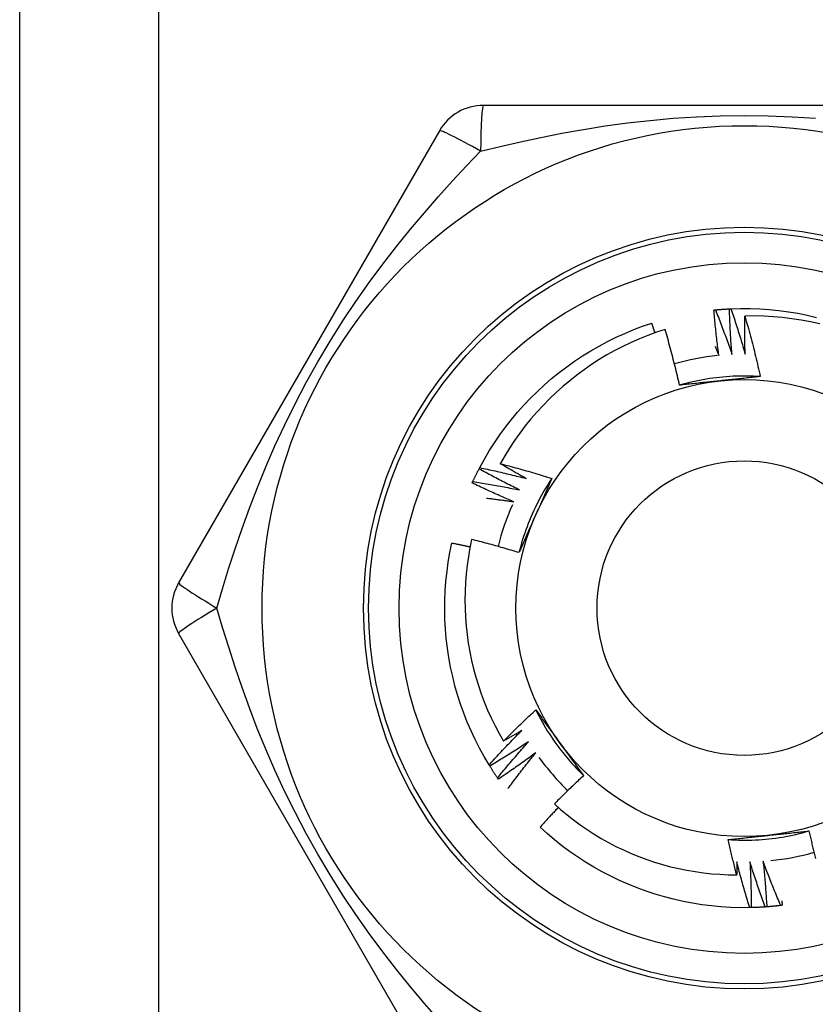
# Model space of a CAD drawing. Header units: inches. Extents: x 3 to 112, y 6 to 61.
# Tile 5 of 67: x 5.468 to 5.777, y 14.829 to 15.211. Entities that reach past the tile are written whole.
import ezdxf

# ---------------------------------------------------------------- set-up
doc = ezdxf.new("R2010")
doc.units = ezdxf.units.IN
doc.header["$MEASUREMENT"] = 0
doc.layers.add('Visible Edges(ANSI)', color=7, linetype='Continuous', lineweight=25)
doc.layers.add('Visible Tangent Edges(ANSI)', color=7, linetype='Continuous', lineweight=25)

msp = doc.modelspace()

# ---------------------------------------------------------------- linework, layer by layer
at = {"layer": 'Visible Edges(ANSI)'}
for p, q in [((5.46808, 14.61575), (5.46808, 41.92456)), ((5.85022, 15.17764), (5.64793, 15.17764)), ((5.63088, 15.16779), (5.52973, 14.9926)), ((5.64621, 15.03667), (5.64649, 15.03721)), ((5.52973, 14.97291), (5.63088, 14.79772)), ((5.65041, 14.92148), (5.65009, 14.92199)), ((5.65373, 14.91644), (5.65338, 14.91694)), ((5.7518, 14.86664), (5.7512, 14.86663))]:
    msp.add_line(p, q, dxfattribs=at)
at = {"layer": 'Visible Edges(ANSI)', "flags": 128}
for points in [[(5.73732, 15.0983), (5.73735, 15.0983), (5.73737, 15.0983), (5.7374, 15.09831), (5.73742, 15.09831), (5.73745, 15.09831), (5.73747, 15.09831), (5.7375, 15.09832), (5.73752, 15.09832), (5.73755, 15.09832), (5.73757, 15.09832), (5.7376, 15.09833), (5.73762, 15.09833), (5.73765, 15.09833), (5.73767, 15.09833), (5.7377, 15.09834), (5.73772, 15.09834), (5.73775, 15.09834), (5.73777, 15.09834), (5.7378, 15.09835), (5.73782, 15.09835), (5.73785, 15.09835), (5.73787, 15.09835), (5.7379, 15.09836), (5.73792, 15.09836)], [(5.73922, 15.08069), (5.73913, 15.08142), (5.73903, 15.08215), (5.73894, 15.08288), (5.73885, 15.08361), (5.73876, 15.08435), (5.73867, 15.08508), (5.73858, 15.08581), (5.7385, 15.08655), (5.73841, 15.08728), (5.73833, 15.08801), (5.73825, 15.08875), (5.73817, 15.08948), (5.73809, 15.09021), (5.73801, 15.09095), (5.73794, 15.09168), (5.73786, 15.09242), (5.73779, 15.09315), (5.73772, 15.09389), (5.73765, 15.09462), (5.73758, 15.09536), (5.73751, 15.09609), (5.73745, 15.09683), (5.73738, 15.09756), (5.73732, 15.0983)], [(5.73792, 15.09836), (5.73815, 15.09838), (5.73837, 15.0984), (5.7386, 15.09842), (5.73882, 15.09844), (5.73905, 15.09846), (5.73927, 15.09848), (5.7395, 15.0985), (5.73972, 15.09852), (5.73995, 15.09854), (5.74017, 15.09855), (5.7404, 15.09857), (5.74062, 15.09859), (5.74085, 15.0986), (5.74108, 15.09862), (5.7413, 15.09864), (5.74153, 15.09865), (5.74175, 15.09867), (5.74198, 15.09868), (5.7422, 15.09869), (5.74243, 15.09871), (5.74266, 15.09872), (5.74288, 15.09873), (5.74311, 15.09874), (5.74333, 15.09875)], [(5.73792, 15.09836), (5.7382, 15.09765), (5.73848, 15.09693), (5.73876, 15.09622), (5.73904, 15.0955), (5.73932, 15.09478), (5.73959, 15.09407), (5.73987, 15.09335), (5.74014, 15.09263), (5.74041, 15.09191), (5.74068, 15.09119), (5.74095, 15.09047), (5.74122, 15.08975), (5.74148, 15.08903), (5.74175, 15.08831), (5.74201, 15.08759), (5.74227, 15.08687), (5.74253, 15.08614), (5.74279, 15.08542), (5.74305, 15.0847), (5.74331, 15.08397), (5.74356, 15.08325), (5.74382, 15.08252), (5.74407, 15.08179), (5.74432, 15.08107)], [(5.74333, 15.09875), (5.74336, 15.09876), (5.74338, 15.09876), (5.74341, 15.09876), (5.74343, 15.09876), (5.74346, 15.09876), (5.74348, 15.09876), (5.74351, 15.09876), (5.74353, 15.09876), (5.74356, 15.09877), (5.74358, 15.09877), (5.74361, 15.09877), (5.74363, 15.09877), (5.74366, 15.09877), (5.74369, 15.09877), (5.74371, 15.09877), (5.74374, 15.09877), (5.74376, 15.09877), (5.74379, 15.09878), (5.74381, 15.09878), (5.74384, 15.09878), (5.74386, 15.09878), (5.74389, 15.09878), (5.74391, 15.09878), (5.74394, 15.09878)], [(5.74432, 15.08107), (5.74426, 15.0818), (5.7442, 15.08254), (5.74415, 15.08327), (5.7441, 15.08401), (5.74404, 15.08475), (5.74399, 15.08548), (5.74394, 15.08622), (5.7439, 15.08695), (5.74385, 15.08769), (5.74381, 15.08843), (5.74376, 15.08916), (5.74372, 15.0899), (5.74368, 15.09064), (5.74364, 15.09138), (5.7436, 15.09211), (5.74357, 15.09285), (5.74353, 15.09359), (5.7435, 15.09433), (5.74347, 15.09506), (5.74344, 15.0958), (5.74341, 15.09654), (5.74338, 15.09728), (5.74336, 15.09802), (5.74333, 15.09875)], [(5.74394, 15.09878), (5.74765, 15.09889), (5.75137, 15.09887), (5.75509, 15.09874), (5.7588, 15.09849), (5.76251, 15.09812), (5.76619, 15.09763), (5.76986, 15.09702), (5.77351, 15.0963), (5.77714, 15.09546)], [(5.74394, 15.09878), (5.74418, 15.09805), (5.74442, 15.09733), (5.74467, 15.0966), (5.74491, 15.09587), (5.74515, 15.09514), (5.74538, 15.09441), (5.74562, 15.09368), (5.74586, 15.09295), (5.74609, 15.09221), (5.74632, 15.09148), (5.74655, 15.09075), (5.74678, 15.09002), (5.74701, 15.08928), (5.74724, 15.08855), (5.74746, 15.08781), (5.74769, 15.08708), (5.74791, 15.08634), (5.74813, 15.08561), (5.74835, 15.08487), (5.74857, 15.08413), (5.74878, 15.0834), (5.749, 15.08266), (5.74921, 15.08192), (5.74943, 15.08118)], [(5.74943, 15.08118), (5.74941, 15.0818), (5.7494, 15.08241), (5.74938, 15.08303), (5.74937, 15.08364), (5.74936, 15.08426), (5.74934, 15.08487), (5.74933, 15.08549), (5.74932, 15.0861), (5.74932, 15.08672), (5.74931, 15.08733), (5.7493, 15.08795), (5.7493, 15.08856), (5.74929, 15.08918), (5.74929, 15.08979), (5.74929, 15.09041), (5.74929, 15.09103), (5.74929, 15.09164), (5.74929, 15.09226), (5.74929, 15.09287), (5.74929, 15.09349), (5.7493, 15.0941), (5.7493, 15.09472), (5.74931, 15.09534), (5.74931, 15.09595)], [(5.77836, 15.09293), (5.77479, 15.09372), (5.77119, 15.09439), (5.76758, 15.09494), (5.76395, 15.09538), (5.76031, 15.0957), (5.75665, 15.0959), (5.75298, 15.09599), (5.74931, 15.09595)], [(5.74931, 15.09595), (5.74959, 15.09498), (5.74987, 15.09401), (5.75014, 15.09304), (5.75041, 15.09207), (5.75068, 15.0911), (5.75095, 15.09013), (5.75121, 15.08915), (5.75147, 15.08818), (5.75173, 15.08721), (5.75199, 15.08623), (5.75224, 15.08526), (5.75249, 15.08428), (5.75274, 15.0833), (5.75299, 15.08232), (5.75323, 15.08135), (5.75347, 15.08037), (5.75371, 15.07939), (5.75395, 15.07841), (5.75418, 15.07742), (5.75441, 15.07644), (5.75464, 15.07546), (5.75487, 15.07448), (5.75509, 15.07349), (5.75531, 15.07251)], [(5.64649, 15.03721), (5.64829, 15.04047), (5.65019, 15.04366), (5.65219, 15.0468), (5.65429, 15.04987), (5.65649, 15.05287), (5.65878, 15.0558), (5.66117, 15.05865), (5.66364, 15.06143), (5.66621, 15.06413), (5.66885, 15.06674), (5.67158, 15.06927), (5.67439, 15.0717), (5.67728, 15.07405), (5.68024, 15.0763), (5.68327, 15.07846), (5.68637, 15.08052), (5.68954, 15.08247), (5.69276, 15.08433), (5.69604, 15.08608), (5.69938, 15.08773), (5.70277, 15.08926), (5.7062, 15.09069), (5.70968, 15.09201), (5.7132, 15.09322)], [(5.71446, 15.08949), (5.71441, 15.08965), (5.71436, 15.0898), (5.7143, 15.08996), (5.71425, 15.09011), (5.7142, 15.09027), (5.71415, 15.09042), (5.7141, 15.09058), (5.71404, 15.09073), (5.71399, 15.09089), (5.71394, 15.09104), (5.71389, 15.0912), (5.71383, 15.09135), (5.71378, 15.09151), (5.71373, 15.09166), (5.71368, 15.09182), (5.71362, 15.09198), (5.71357, 15.09213), (5.71352, 15.09229), (5.71346, 15.09244), (5.71341, 15.0926), (5.71336, 15.09275), (5.71331, 15.09291), (5.71325, 15.09306), (5.7132, 15.09322)], [(5.71836, 15.0908), (5.71502, 15.08969), (5.71172, 15.08847), (5.70844, 15.08715), (5.70522, 15.08573), (5.70204, 15.08421), (5.69891, 15.08259), (5.69584, 15.08088), (5.69283, 15.07907), (5.68987, 15.07716), (5.68698, 15.07517), (5.68415, 15.07308), (5.68139, 15.07091), (5.6787, 15.06864), (5.67608, 15.0663), (5.67353, 15.06386), (5.67105, 15.06135), (5.66867, 15.05875), (5.66636, 15.05609), (5.66415, 15.05336), (5.66202, 15.05056), (5.65999, 15.04769), (5.65805, 15.04477), (5.6562, 15.04178), (5.65445, 15.03873)], [(5.72399, 15.06916), (5.72379, 15.07007), (5.72357, 15.07098), (5.72336, 15.07188), (5.72315, 15.07279), (5.72293, 15.0737), (5.72271, 15.0746), (5.72249, 15.07551), (5.72226, 15.07641), (5.72203, 15.07732), (5.72181, 15.07822), (5.72157, 15.07912), (5.72134, 15.08002), (5.7211, 15.08092), (5.72087, 15.08182), (5.72063, 15.08272), (5.72038, 15.08362), (5.72014, 15.08452), (5.71989, 15.08542), (5.71964, 15.08632), (5.71939, 15.08722), (5.71914, 15.08811), (5.71888, 15.08901), (5.71862, 15.0899), (5.71836, 15.0908)], [(5.73779, 15.0842), (5.73785, 15.08405), (5.73791, 15.08391), (5.73797, 15.08376), (5.73803, 15.08362), (5.73809, 15.08347), (5.73815, 15.08332), (5.73821, 15.08318), (5.73827, 15.08303), (5.73833, 15.08288), (5.73839, 15.08274), (5.73845, 15.08259), (5.73851, 15.08245), (5.73857, 15.0823), (5.73863, 15.08215), (5.73869, 15.08201), (5.73875, 15.08186), (5.73881, 15.08171), (5.73887, 15.08157), (5.73893, 15.08142), (5.73898, 15.08127), (5.73904, 15.08113), (5.7391, 15.08098), (5.73916, 15.08083), (5.73922, 15.08069)], [(5.75531, 15.0725), (5.75399, 15.07258), (5.75268, 15.07264), (5.75136, 15.07269), (5.75004, 15.07271), (5.74872, 15.07271), (5.7474, 15.0727), (5.74608, 15.07266), (5.74476, 15.07261), (5.74345, 15.07254), (5.74213, 15.07244), (5.74082, 15.07233), (5.7395, 15.0722), (5.73819, 15.07205), (5.73688, 15.07188), (5.73558, 15.0717), (5.73428, 15.07149), (5.73298, 15.07127), (5.73168, 15.07102), (5.73039, 15.07076), (5.7291, 15.07048), (5.72782, 15.07017), (5.72654, 15.06985), (5.72526, 15.06952), (5.72399, 15.06916)], [(5.75531, 15.07251), (5.75467, 15.07244), (5.75403, 15.07237), (5.75339, 15.0723), (5.75274, 15.07223), (5.7521, 15.07216), (5.75146, 15.07209), (5.75082, 15.07202), (5.75017, 15.07195), (5.74953, 15.07188), (5.74888, 15.07181), (5.74824, 15.07174), (5.7476, 15.07167), (5.74695, 15.0716), (5.7463, 15.07154), (5.74566, 15.07147), (5.74501, 15.0714), (5.74436, 15.07133), (5.74372, 15.07126), (5.74307, 15.07119), (5.74242, 15.07113), (5.74177, 15.07106), (5.74112, 15.07099), (5.74047, 15.07092), (5.73982, 15.07085)], [(5.73982, 15.07085), (5.73915, 15.07078), (5.73849, 15.07071), (5.73782, 15.07064), (5.73716, 15.07057), (5.7365, 15.0705), (5.73584, 15.07043), (5.73517, 15.07036), (5.73451, 15.07029), (5.73385, 15.07022), (5.73319, 15.07015), (5.73253, 15.07008), (5.73187, 15.07001), (5.73122, 15.06994), (5.73056, 15.06987), (5.7299, 15.0698), (5.72924, 15.06973), (5.72859, 15.06966), (5.72793, 15.06959), (5.72727, 15.06952), (5.72662, 15.06945), (5.72596, 15.06938), (5.7253, 15.0693), (5.72465, 15.06923), (5.72399, 15.06916)], [(5.65445, 15.03873), (5.65529, 15.03852), (5.65613, 15.0383), (5.65697, 15.03808), (5.6578, 15.03786), (5.65864, 15.03763), (5.65948, 15.03741), (5.66032, 15.03718), (5.66115, 15.03695), (5.66199, 15.03672), (5.66282, 15.03649), (5.66366, 15.03625), (5.66449, 15.03602), (5.66533, 15.03578), (5.66616, 15.03554), (5.66699, 15.03529), (5.66782, 15.03505), (5.66866, 15.0348), (5.66949, 15.03456), (5.67032, 15.03431), (5.67115, 15.03406), (5.67198, 15.0338), (5.67281, 15.03355), (5.67364, 15.03329), (5.67446, 15.03303)], [(5.66444, 15.03301), (5.66402, 15.03324), (5.6636, 15.03347), (5.66318, 15.03371), (5.66277, 15.03394), (5.66235, 15.03417), (5.66193, 15.03441), (5.66151, 15.03464), (5.66109, 15.03488), (5.66068, 15.03512), (5.66026, 15.03535), (5.65984, 15.03559), (5.65943, 15.03583), (5.65901, 15.03607), (5.65859, 15.03631), (5.65818, 15.03655), (5.65776, 15.03679), (5.65735, 15.03703), (5.65693, 15.03727), (5.65652, 15.03751), (5.6561, 15.03776), (5.65569, 15.038), (5.65528, 15.03824), (5.65486, 15.03849), (5.65445, 15.03873)], [(5.6438, 15.03181), (5.6439, 15.03201), (5.64399, 15.03222), (5.64409, 15.03242), (5.64419, 15.03263), (5.64428, 15.03283), (5.64438, 15.03304), (5.64448, 15.03324), (5.64458, 15.03344), (5.64468, 15.03365), (5.64478, 15.03385), (5.64488, 15.03405), (5.64498, 15.03426), (5.64508, 15.03446), (5.64518, 15.03466), (5.64528, 15.03486), (5.64538, 15.03507), (5.64548, 15.03527), (5.64559, 15.03547), (5.64569, 15.03567), (5.64579, 15.03587), (5.6459, 15.03607), (5.646, 15.03627), (5.6461, 15.03647), (5.64621, 15.03667)], [(5.66195, 15.02855), (5.66129, 15.02887), (5.66062, 15.02919), (5.65996, 15.02952), (5.6593, 15.02985), (5.65864, 15.03018), (5.65798, 15.03051), (5.65732, 15.03084), (5.65666, 15.03117), (5.656, 15.03151), (5.65535, 15.03184), (5.65469, 15.03218), (5.65403, 15.03252), (5.65338, 15.03286), (5.65272, 15.0332), (5.65207, 15.03354), (5.65141, 15.03388), (5.65076, 15.03423), (5.65011, 15.03457), (5.64946, 15.03492), (5.64881, 15.03527), (5.64816, 15.03562), (5.64751, 15.03597), (5.64686, 15.03632), (5.64621, 15.03667)], [(5.64649, 15.03721), (5.64724, 15.03705), (5.64799, 15.03689), (5.64874, 15.03673), (5.64949, 15.03657), (5.65024, 15.0364), (5.65099, 15.03624), (5.65174, 15.03607), (5.65249, 15.0359), (5.65324, 15.03573), (5.65399, 15.03556), (5.65474, 15.03539), (5.65549, 15.03521), (5.65624, 15.03504), (5.65698, 15.03486), (5.65773, 15.03468), (5.65848, 15.0345), (5.65922, 15.03432), (5.65997, 15.03414), (5.66072, 15.03395), (5.66146, 15.03377), (5.66221, 15.03358), (5.66295, 15.03339), (5.6637, 15.0332), (5.66444, 15.03301)], [(5.64355, 15.03126), (5.64356, 15.03128), (5.64357, 15.03131), (5.64358, 15.03133), (5.64359, 15.03135), (5.6436, 15.03138), (5.64361, 15.0314), (5.64362, 15.03142), (5.64363, 15.03144), (5.64364, 15.03147), (5.64365, 15.03149), (5.64366, 15.03151), (5.64367, 15.03154), (5.64369, 15.03156), (5.6437, 15.03158), (5.64371, 15.0316), (5.64372, 15.03163), (5.64373, 15.03165), (5.64374, 15.03167), (5.64375, 15.0317), (5.64376, 15.03172), (5.64377, 15.03174), (5.64378, 15.03176), (5.64379, 15.03179), (5.6438, 15.03181)], [(5.65969, 15.02396), (5.65901, 15.02425), (5.65833, 15.02454), (5.65765, 15.02483), (5.65698, 15.02513), (5.6563, 15.02542), (5.65562, 15.02571), (5.65495, 15.02601), (5.65427, 15.02631), (5.6536, 15.02661), (5.65292, 15.02691), (5.65225, 15.02721), (5.65158, 15.02752), (5.65091, 15.02782), (5.65023, 15.02813), (5.64956, 15.02843), (5.64889, 15.02874), (5.64822, 15.02905), (5.64755, 15.02936), (5.64688, 15.02968), (5.64622, 15.02999), (5.64555, 15.03031), (5.64488, 15.03062), (5.64421, 15.03094), (5.64355, 15.03126)], [(5.6438, 15.03181), (5.64456, 15.03169), (5.64532, 15.03157), (5.64608, 15.03145), (5.64683, 15.03132), (5.64759, 15.0312), (5.64835, 15.03107), (5.64911, 15.03095), (5.64986, 15.03082), (5.65062, 15.03069), (5.65138, 15.03055), (5.65213, 15.03042), (5.65289, 15.03028), (5.65365, 15.03015), (5.6544, 15.03001), (5.65516, 15.02987), (5.65591, 15.02973), (5.65667, 15.02959), (5.65742, 15.02944), (5.65818, 15.0293), (5.65893, 15.02915), (5.65969, 15.029), (5.66044, 15.02885), (5.6612, 15.0287), (5.66195, 15.02855)], [(5.67447, 15.03303), (5.67374, 15.03193), (5.67303, 15.03082), (5.67233, 15.0297), (5.67165, 15.02857), (5.67099, 15.02743), (5.67034, 15.02628), (5.66972, 15.02512), (5.6691, 15.02395), (5.66851, 15.02277), (5.66793, 15.02158), (5.66737, 15.02039), (5.66683, 15.01919), (5.6663, 15.01798), (5.66579, 15.01676), (5.6653, 15.01554), (5.66483, 15.01431), (5.66437, 15.01307), (5.66394, 15.01182), (5.66352, 15.01057), (5.66312, 15.00932), (5.66274, 15.00805), (5.66237, 15.00679), (5.66203, 15.00551), (5.66171, 15.00424)], [(5.67446, 15.03303), (5.6742, 15.03244), (5.67394, 15.03185), (5.67368, 15.03126), (5.67342, 15.03067), (5.67316, 15.03008), (5.6729, 15.02949), (5.67264, 15.02889), (5.67238, 15.0283), (5.67212, 15.02771), (5.67185, 15.02712), (5.67159, 15.02653), (5.67133, 15.02593), (5.67107, 15.02534), (5.6708, 15.02475), (5.67054, 15.02415), (5.67027, 15.02356), (5.67001, 15.02296), (5.66975, 15.02237), (5.66948, 15.02177), (5.66922, 15.02118), (5.66895, 15.02058), (5.66868, 15.01998), (5.66842, 15.01938), (5.66815, 15.01878)], [(5.6491, 15.02541), (5.64954, 15.02535), (5.64998, 15.0253), (5.65043, 15.02524), (5.65087, 15.02519), (5.65131, 15.02513), (5.65175, 15.02507), (5.65219, 15.02502), (5.65263, 15.02496), (5.65307, 15.0249), (5.65352, 15.02484), (5.65396, 15.02478), (5.6544, 15.02472), (5.65484, 15.02466), (5.65528, 15.0246), (5.65572, 15.02454), (5.65616, 15.02448), (5.6566, 15.02441), (5.65704, 15.02435), (5.65749, 15.02429), (5.65793, 15.02422), (5.65837, 15.02416), (5.65881, 15.02409), (5.65925, 15.02403), (5.65969, 15.02396)], [(5.66815, 15.01878), (5.66788, 15.01817), (5.66761, 15.01756), (5.66734, 15.01695), (5.66706, 15.01634), (5.66679, 15.01574), (5.66652, 15.01513), (5.66625, 15.01452), (5.66598, 15.01391), (5.66571, 15.01331), (5.66544, 15.0127), (5.66518, 15.01209), (5.66491, 15.01149), (5.66464, 15.01088), (5.66437, 15.01028), (5.6641, 15.00967), (5.66383, 15.00907), (5.66357, 15.00846), (5.6633, 15.00786), (5.66303, 15.00725), (5.66277, 15.00665), (5.6625, 15.00605), (5.66224, 15.00544), (5.66197, 15.00484), (5.66171, 15.00424)], [(5.65009, 14.92199), (5.6482, 14.9252), (5.64641, 14.92846), (5.64472, 14.93177), (5.64314, 14.93514), (5.64167, 14.93856), (5.64031, 14.94202), (5.63906, 14.94552), (5.63793, 14.94907), (5.6369, 14.95264), (5.636, 14.95625), (5.63521, 14.95989), (5.63453, 14.96354), (5.63398, 14.96722), (5.63354, 14.97092), (5.63322, 14.97462), (5.63302, 14.97834), (5.63294, 14.98206), (5.63297, 14.98578), (5.63313, 14.98949), (5.6334, 14.9932), (5.6338, 14.9969), (5.63431, 15.00059), (5.63494, 15.00425), (5.63569, 15.0079)], [(5.64272, 15.0064), (5.64242, 15.00646), (5.64213, 15.00653), (5.64184, 15.00659), (5.64155, 15.00666), (5.64125, 15.00672), (5.64096, 15.00678), (5.64067, 15.00685), (5.64038, 15.00691), (5.64008, 15.00698), (5.63979, 15.00704), (5.6395, 15.0071), (5.63921, 15.00716), (5.63891, 15.00723), (5.63862, 15.00729), (5.63833, 15.00735), (5.63803, 15.00741), (5.63774, 15.00747), (5.63745, 15.00754), (5.63715, 15.0076), (5.63686, 15.00766), (5.63657, 15.00772), (5.63627, 15.00778), (5.63598, 15.00784), (5.63569, 15.0079)], [(5.64333, 15.00939), (5.64266, 15.00608), (5.64208, 15.00276), (5.64161, 14.99942), (5.64124, 14.99607), (5.64097, 14.9927), (5.64081, 14.98932), (5.64076, 14.98594), (5.64081, 14.98256), (5.64097, 14.97918), (5.64123, 14.97581), (5.6416, 14.97246), (5.64207, 14.96912), (5.64264, 14.9658), (5.64332, 14.96249), (5.6441, 14.95921), (5.64499, 14.95596), (5.64598, 14.95273), (5.64706, 14.94953), (5.64826, 14.94637), (5.64955, 14.94324), (5.65093, 14.94016), (5.65242, 14.93712), (5.654, 14.93414), (5.65566, 14.93121)], [(5.66171, 15.00424), (5.66095, 15.00447), (5.66018, 15.0047), (5.65942, 15.00493), (5.65866, 15.00516), (5.6579, 15.00539), (5.65714, 15.00561), (5.65637, 15.00584), (5.65561, 15.00606), (5.65485, 15.00628), (5.65408, 15.0065), (5.65332, 15.00672), (5.65255, 15.00693), (5.65179, 15.00714), (5.65102, 15.00736), (5.65025, 15.00757), (5.64949, 15.00778), (5.64872, 15.00798), (5.64795, 15.00819), (5.64718, 15.00839), (5.64641, 15.00859), (5.64564, 15.0088), (5.64488, 15.00899), (5.64411, 15.00919), (5.64333, 15.00939)], [(5.65566, 14.93121), (5.65618, 14.93172), (5.65669, 14.93223), (5.6572, 14.93275), (5.65772, 14.93326), (5.65824, 14.93377), (5.65875, 14.93428), (5.65927, 14.93478), (5.65979, 14.93529), (5.66031, 14.9358), (5.66083, 14.9363), (5.66135, 14.93681), (5.66188, 14.93731), (5.6624, 14.93781), (5.66293, 14.93831), (5.66345, 14.93882), (5.66398, 14.93931), (5.66451, 14.93981), (5.66504, 14.94031), (5.66556, 14.94081), (5.6661, 14.9413), (5.66663, 14.9418), (5.66716, 14.94229), (5.66769, 14.94279), (5.66823, 14.94328)], [(5.66823, 14.94328), (5.66861, 14.94276), (5.66899, 14.94224), (5.66937, 14.94172), (5.66975, 14.9412), (5.67014, 14.94067), (5.67052, 14.94015), (5.6709, 14.93963), (5.67128, 14.93911), (5.67166, 14.93858), (5.67205, 14.93806), (5.67243, 14.93754), (5.67281, 14.93701), (5.67319, 14.93649), (5.67357, 14.93596), (5.67396, 14.93544), (5.67434, 14.93491), (5.67472, 14.93439), (5.6751, 14.93386), (5.67549, 14.93333), (5.67587, 14.9328), (5.67626, 14.93228), (5.67664, 14.93175), (5.67702, 14.93122), (5.67741, 14.93069)], [(5.66823, 14.94328), (5.66882, 14.9421), (5.66943, 14.94093), (5.67005, 14.93977), (5.67069, 14.93861), (5.67135, 14.93747), (5.67202, 14.93633), (5.67271, 14.93521), (5.67341, 14.93409), (5.67414, 14.93299), (5.67487, 14.9319), (5.67563, 14.93081), (5.6764, 14.92974), (5.67718, 14.92868), (5.67798, 14.92763), (5.6788, 14.92659), (5.67963, 14.92557), (5.68047, 14.92456), (5.68133, 14.92356), (5.68221, 14.92257), (5.68309, 14.92159), (5.684, 14.92063), (5.68491, 14.91969), (5.68584, 14.91875), (5.68679, 14.91783)], [(5.65009, 14.92199), (5.65061, 14.92256), (5.65113, 14.92313), (5.65165, 14.92369), (5.65217, 14.92426), (5.65269, 14.92482), (5.65322, 14.92538), (5.65374, 14.92594), (5.65427, 14.9265), (5.65479, 14.92706), (5.65532, 14.92762), (5.65585, 14.92818), (5.65638, 14.92873), (5.65691, 14.92929), (5.65744, 14.92984), (5.65798, 14.9304), (5.65851, 14.93095), (5.65905, 14.9315), (5.65958, 14.93205), (5.66012, 14.9326), (5.66066, 14.93315), (5.6612, 14.9337), (5.66174, 14.93424), (5.66228, 14.93479), (5.66283, 14.93533)], [(5.66283, 14.93533), (5.66253, 14.93516), (5.66223, 14.93498), (5.66194, 14.93481), (5.66164, 14.93463), (5.66134, 14.93446), (5.66104, 14.93429), (5.66075, 14.93411), (5.66045, 14.93394), (5.66015, 14.93377), (5.65985, 14.93359), (5.65956, 14.93342), (5.65926, 14.93325), (5.65896, 14.93308), (5.65866, 14.93291), (5.65836, 14.93274), (5.65806, 14.93256), (5.65776, 14.93239), (5.65746, 14.93222), (5.65716, 14.93205), (5.65686, 14.93188), (5.65656, 14.93171), (5.65626, 14.93154), (5.65596, 14.93138), (5.65566, 14.93121)], [(5.6654, 14.93092), (5.66479, 14.93051), (5.66417, 14.93011), (5.66355, 14.9297), (5.66294, 14.9293), (5.66232, 14.9289), (5.6617, 14.92849), (5.66108, 14.92809), (5.66046, 14.9277), (5.65984, 14.9273), (5.65921, 14.9269), (5.65859, 14.92651), (5.65797, 14.92611), (5.65734, 14.92572), (5.65671, 14.92533), (5.65609, 14.92494), (5.65546, 14.92455), (5.65483, 14.92416), (5.6542, 14.92377), (5.65357, 14.92339), (5.65294, 14.92301), (5.65231, 14.92262), (5.65168, 14.92224), (5.65105, 14.92186), (5.65041, 14.92148)], [(5.65338, 14.91694), (5.65387, 14.91753), (5.65436, 14.91812), (5.65485, 14.91872), (5.65534, 14.91931), (5.65583, 14.9199), (5.65632, 14.92048), (5.65682, 14.92107), (5.65732, 14.92166), (5.65781, 14.92224), (5.65831, 14.92283), (5.65881, 14.92341), (5.65931, 14.924), (5.65981, 14.92458), (5.66031, 14.92516), (5.66082, 14.92574), (5.66132, 14.92632), (5.66183, 14.9269), (5.66234, 14.92747), (5.66284, 14.92805), (5.66335, 14.92863), (5.66386, 14.9292), (5.66438, 14.92977), (5.66489, 14.93035), (5.6654, 14.93092)], [(5.67741, 14.93069), (5.6778, 14.93015), (5.6782, 14.92961), (5.67859, 14.92907), (5.67898, 14.92853), (5.67937, 14.92799), (5.67976, 14.92745), (5.68015, 14.92691), (5.68055, 14.92637), (5.68094, 14.92584), (5.68133, 14.9253), (5.68172, 14.92476), (5.68211, 14.92423), (5.6825, 14.92369), (5.68289, 14.92316), (5.68328, 14.92262), (5.68367, 14.92209), (5.68406, 14.92156), (5.68445, 14.92102), (5.68484, 14.92049), (5.68523, 14.91996), (5.68562, 14.91943), (5.68601, 14.91889), (5.6864, 14.91836), (5.68679, 14.91783)], [(5.66821, 14.92665), (5.66761, 14.92621), (5.66702, 14.92577), (5.66642, 14.92533), (5.66583, 14.9249), (5.66523, 14.92446), (5.66463, 14.92403), (5.66403, 14.9236), (5.66344, 14.92317), (5.66283, 14.92274), (5.66223, 14.92231), (5.66163, 14.92189), (5.66103, 14.92146), (5.66042, 14.92104), (5.65982, 14.92061), (5.65921, 14.92019), (5.65861, 14.91977), (5.658, 14.91935), (5.65739, 14.91893), (5.65678, 14.91851), (5.65617, 14.9181), (5.65556, 14.91768), (5.65495, 14.91727), (5.65434, 14.91685), (5.65373, 14.91644)], [(5.65744, 14.91276), (5.65788, 14.91335), (5.65832, 14.91393), (5.65875, 14.91452), (5.65919, 14.9151), (5.65963, 14.91569), (5.66007, 14.91627), (5.66052, 14.91686), (5.66096, 14.91744), (5.66141, 14.91802), (5.66185, 14.9186), (5.6623, 14.91918), (5.66275, 14.91976), (5.6632, 14.92034), (5.66365, 14.92091), (5.6641, 14.92149), (5.66455, 14.92207), (5.665, 14.92264), (5.66546, 14.92322), (5.66591, 14.92379), (5.66637, 14.92436), (5.66683, 14.92493), (5.66729, 14.92551), (5.66775, 14.92608), (5.66821, 14.92665)], [(5.65338, 14.91694), (5.65325, 14.91712), (5.65313, 14.91731), (5.653, 14.9175), (5.65287, 14.91769), (5.65275, 14.91787), (5.65262, 14.91806), (5.65249, 14.91825), (5.65237, 14.91844), (5.65224, 14.91863), (5.65212, 14.91881), (5.65199, 14.919), (5.65187, 14.91919), (5.65175, 14.91938), (5.65162, 14.91957), (5.6515, 14.91976), (5.65138, 14.91995), (5.65126, 14.92014), (5.65113, 14.92033), (5.65101, 14.92052), (5.65089, 14.92071), (5.65077, 14.92091), (5.65065, 14.9211), (5.65053, 14.92129), (5.65041, 14.92148)], [(5.68679, 14.91783), (5.6863, 14.91738), (5.68582, 14.91693), (5.68534, 14.91648), (5.68486, 14.91603), (5.68438, 14.91558), (5.6839, 14.91513), (5.68343, 14.91467), (5.68295, 14.91422), (5.68247, 14.91377), (5.682, 14.91331), (5.68153, 14.91285), (5.68105, 14.9124), (5.68058, 14.91194), (5.68011, 14.91148), (5.67964, 14.91102), (5.67917, 14.91056), (5.6787, 14.91009), (5.67823, 14.90963), (5.67776, 14.90917), (5.6773, 14.9087), (5.67683, 14.90824), (5.67637, 14.90777), (5.6759, 14.90731), (5.67544, 14.90684)], [(5.67696, 14.90547), (5.67666, 14.90516), (5.67636, 14.90484), (5.67606, 14.90453), (5.67577, 14.90421), (5.67547, 14.90389), (5.67517, 14.90358), (5.67487, 14.90326), (5.67457, 14.90294), (5.67428, 14.90262), (5.67398, 14.90231), (5.67369, 14.90199), (5.67339, 14.90167), (5.67309, 14.90135), (5.6728, 14.90103), (5.6725, 14.90071), (5.67221, 14.90039), (5.67192, 14.90007), (5.67162, 14.89975), (5.67133, 14.89942), (5.67104, 14.8991), (5.67074, 14.89878), (5.67045, 14.89846), (5.67016, 14.89814), (5.66987, 14.89781)], [(5.67544, 14.90684), (5.67786, 14.90469), (5.68035, 14.90262), (5.68289, 14.90063), (5.6855, 14.89872), (5.68816, 14.89689), (5.69087, 14.89514), (5.69364, 14.89347), (5.69646, 14.8919), (5.69933, 14.8904), (5.70225, 14.889), (5.70521, 14.88768), (5.70822, 14.88646), (5.71125, 14.88533), (5.71432, 14.8843), (5.71741, 14.88336), (5.72053, 14.88252), (5.72368, 14.88178), (5.72684, 14.88114), (5.73002, 14.88059), (5.73322, 14.88014), (5.73644, 14.8798), (5.73966, 14.87955), (5.7429, 14.8794), (5.74614, 14.87936)], [(5.7512, 14.86663), (5.74748, 14.86662), (5.74376, 14.86673), (5.74005, 14.86696), (5.73634, 14.86731), (5.73265, 14.86778), (5.72898, 14.86836), (5.72533, 14.86907), (5.7217, 14.86989), (5.7181, 14.87082), (5.71453, 14.87187), (5.711, 14.87303), (5.7075, 14.87431), (5.70405, 14.8757), (5.70064, 14.87719), (5.69729, 14.8788), (5.69398, 14.88051), (5.69074, 14.88233), (5.68755, 14.88425), (5.68443, 14.88627), (5.68137, 14.88839), (5.67838, 14.8906), (5.67547, 14.89292), (5.67263, 14.89532), (5.66987, 14.89781)], [(5.74284, 14.89301), (5.74416, 14.89293), (5.74547, 14.89286), (5.74679, 14.89282), (5.74811, 14.8928), (5.74943, 14.8928), (5.75075, 14.89281), (5.75207, 14.89285), (5.75339, 14.8929), (5.7547, 14.89297), (5.75602, 14.89306), (5.75733, 14.89318), (5.75865, 14.89331), (5.75996, 14.89346), (5.76127, 14.89362), (5.76257, 14.89381), (5.76387, 14.89402), (5.76517, 14.89424), (5.76647, 14.89449), (5.76776, 14.89475), (5.76905, 14.89503), (5.77033, 14.89533), (5.77161, 14.89565), (5.77289, 14.89599), (5.77416, 14.89635)], [(5.74284, 14.893), (5.74348, 14.89307), (5.74412, 14.89314), (5.74476, 14.89321), (5.74541, 14.89328), (5.74605, 14.89335), (5.74669, 14.89342), (5.74733, 14.89349), (5.74798, 14.89356), (5.74862, 14.89363), (5.74927, 14.8937), (5.74991, 14.89377), (5.75055, 14.89384), (5.7512, 14.8939), (5.75185, 14.89397), (5.75249, 14.89404), (5.75314, 14.89411), (5.75379, 14.89418), (5.75443, 14.89425), (5.75508, 14.89431), (5.75573, 14.89438), (5.75638, 14.89445), (5.75703, 14.89452), (5.75768, 14.89459), (5.75833, 14.89466)], [(5.75833, 14.89466), (5.759, 14.89473), (5.75966, 14.8948), (5.76033, 14.89487), (5.76099, 14.89494), (5.76165, 14.89501), (5.76231, 14.89508), (5.76298, 14.89515), (5.76364, 14.89522), (5.7643, 14.89529), (5.76496, 14.89536), (5.76562, 14.89543), (5.76628, 14.8955), (5.76693, 14.89557), (5.76759, 14.89564), (5.76825, 14.89571), (5.76891, 14.89578), (5.76957, 14.89585), (5.77022, 14.89592), (5.77088, 14.89599), (5.77153, 14.89606), (5.77219, 14.89613), (5.77285, 14.8962), (5.7735, 14.89628), (5.77416, 14.89635)], [(5.77416, 14.89635), (5.77427, 14.89584), (5.77439, 14.89533), (5.77451, 14.89482), (5.77463, 14.89432), (5.77475, 14.89381), (5.77487, 14.8933), (5.77499, 14.89279), (5.77511, 14.89229), (5.77523, 14.89178), (5.77535, 14.89127), (5.77548, 14.89077), (5.7756, 14.89026), (5.77573, 14.88975), (5.77585, 14.88925), (5.77598, 14.88874), (5.77611, 14.88823), (5.77623, 14.88773), (5.77636, 14.88722), (5.77649, 14.88672), (5.77662, 14.88621), (5.77675, 14.88571)], [(5.74614, 14.87936), (5.74599, 14.87992), (5.74585, 14.88049), (5.7457, 14.88106), (5.74556, 14.88162), (5.74541, 14.88219), (5.74527, 14.88276), (5.74513, 14.88332), (5.74499, 14.88389), (5.74485, 14.88446), (5.74471, 14.88503), (5.74457, 14.88559), (5.74443, 14.88616), (5.74429, 14.88673), (5.74416, 14.8873), (5.74402, 14.88787), (5.74389, 14.88844), (5.74375, 14.88901), (5.74362, 14.88958), (5.74349, 14.89015), (5.74336, 14.89072), (5.74322, 14.89129), (5.7431, 14.89186), (5.74297, 14.89243), (5.74284, 14.893)], [(5.74617, 14.88437), (5.74617, 14.88416), (5.74617, 14.88395), (5.74617, 14.88374), (5.74617, 14.88353), (5.74617, 14.88333), (5.74617, 14.88312), (5.74617, 14.88291), (5.74617, 14.8827), (5.74617, 14.88249), (5.74617, 14.88228), (5.74616, 14.88207), (5.74616, 14.88186), (5.74616, 14.88166), (5.74616, 14.88145), (5.74616, 14.88124), (5.74616, 14.88103), (5.74616, 14.88082), (5.74615, 14.88061), (5.74615, 14.8804), (5.74615, 14.88019), (5.74615, 14.87999), (5.74615, 14.87978), (5.74614, 14.87957), (5.74614, 14.87936)], [(5.7512, 14.86663), (5.75097, 14.86737), (5.75075, 14.8681), (5.75053, 14.86883), (5.7503, 14.86957), (5.75008, 14.87031), (5.74987, 14.87104), (5.74965, 14.87178), (5.74943, 14.87252), (5.74922, 14.87325), (5.749, 14.87399), (5.74879, 14.87473), (5.74858, 14.87547), (5.74837, 14.87621), (5.74817, 14.87695), (5.74796, 14.87769), (5.74775, 14.87843), (5.74755, 14.87917), (5.74735, 14.87991), (5.74715, 14.88065), (5.74695, 14.8814), (5.74675, 14.88214), (5.74656, 14.88288), (5.74636, 14.88363), (5.74617, 14.88437)], [(5.75128, 14.88435), (5.75132, 14.88362), (5.75135, 14.88288), (5.75139, 14.88214), (5.75142, 14.8814), (5.75146, 14.88067), (5.75149, 14.87993), (5.75152, 14.87919), (5.75155, 14.87845), (5.75157, 14.87772), (5.7516, 14.87698), (5.75162, 14.87624), (5.75165, 14.8755), (5.75167, 14.87477), (5.75169, 14.87403), (5.7517, 14.87329), (5.75172, 14.87255), (5.75174, 14.87181), (5.75175, 14.87108), (5.75176, 14.87034), (5.75177, 14.8696), (5.75178, 14.86886), (5.75179, 14.86812), (5.7518, 14.86738), (5.7518, 14.86664)], [(5.75722, 14.8669), (5.75696, 14.86762), (5.7567, 14.86834), (5.75644, 14.86906), (5.75618, 14.86979), (5.75592, 14.87051), (5.75566, 14.87123), (5.75541, 14.87196), (5.75515, 14.87268), (5.7549, 14.87341), (5.75465, 14.87413), (5.7544, 14.87486), (5.75415, 14.87559), (5.7539, 14.87632), (5.75366, 14.87704), (5.75341, 14.87777), (5.75317, 14.8785), (5.75293, 14.87923), (5.75269, 14.87996), (5.75245, 14.88069), (5.75221, 14.88142), (5.75198, 14.88215), (5.75174, 14.88289), (5.75151, 14.88362), (5.75128, 14.88435)], [(5.75638, 14.8846), (5.75646, 14.88387), (5.75654, 14.88313), (5.75661, 14.8824), (5.75668, 14.88166), (5.75675, 14.88093), (5.75682, 14.88019), (5.75689, 14.87946), (5.75696, 14.87872), (5.75702, 14.87799), (5.75709, 14.87725), (5.75715, 14.87652), (5.75721, 14.87578), (5.75727, 14.87505), (5.75733, 14.87431), (5.75738, 14.87357), (5.75744, 14.87284), (5.75749, 14.8721), (5.75754, 14.87137), (5.75759, 14.87063), (5.75764, 14.86989), (5.75769, 14.86915), (5.75774, 14.86842), (5.75778, 14.86768), (5.75783, 14.86694)], [(5.76323, 14.86748), (5.76293, 14.86818), (5.76263, 14.86889), (5.76233, 14.8696), (5.76203, 14.87031), (5.76174, 14.87102), (5.76144, 14.87173), (5.76115, 14.87244), (5.76086, 14.87315), (5.76057, 14.87386), (5.76028, 14.87457), (5.75999, 14.87528), (5.75971, 14.876), (5.75942, 14.87671), (5.75914, 14.87742), (5.75886, 14.87814), (5.75858, 14.87885), (5.7583, 14.87957), (5.75802, 14.88029), (5.75774, 14.881), (5.75747, 14.88172), (5.7572, 14.88244), (5.75692, 14.88316), (5.75665, 14.88388), (5.75638, 14.8846)], [(5.75722, 14.8669), (5.757, 14.86688), (5.75677, 14.86687), (5.75655, 14.86685), (5.75632, 14.86684), (5.7561, 14.86683), (5.75587, 14.86681), (5.75564, 14.8668), (5.75542, 14.86679), (5.75519, 14.86677), (5.75497, 14.86676), (5.75474, 14.86675), (5.75452, 14.86674), (5.75429, 14.86673), (5.75406, 14.86672), (5.75384, 14.86671), (5.75361, 14.8667), (5.75339, 14.86669), (5.75316, 14.86668), (5.75293, 14.86668), (5.75271, 14.86667), (5.75248, 14.86666), (5.75226, 14.86666), (5.75203, 14.86665), (5.7518, 14.86664)], [(5.75783, 14.86694), (5.7578, 14.86694), (5.75778, 14.86694), (5.75775, 14.86694), (5.75773, 14.86694), (5.7577, 14.86693), (5.75768, 14.86693), (5.75765, 14.86693), (5.75763, 14.86693), (5.7576, 14.86693), (5.75758, 14.86692), (5.75755, 14.86692), (5.75753, 14.86692), (5.7575, 14.86692), (5.75748, 14.86692), (5.75745, 14.86691), (5.75743, 14.86691), (5.7574, 14.86691), (5.75737, 14.86691), (5.75735, 14.86691), (5.75732, 14.86691), (5.7573, 14.8669), (5.75727, 14.8669), (5.75725, 14.8669), (5.75722, 14.8669)], [(5.76323, 14.86748), (5.763, 14.86745), (5.76278, 14.86742), (5.76255, 14.8674), (5.76233, 14.86737), (5.7621, 14.86735), (5.76188, 14.86732), (5.76165, 14.8673), (5.76143, 14.86727), (5.7612, 14.86725), (5.76098, 14.86722), (5.76075, 14.8672), (5.76053, 14.86718), (5.7603, 14.86716), (5.76008, 14.86714), (5.75985, 14.86711), (5.75963, 14.86709), (5.7594, 14.86707), (5.75918, 14.86705), (5.75895, 14.86703), (5.75873, 14.86701), (5.7585, 14.867), (5.75828, 14.86698), (5.75805, 14.86696), (5.75783, 14.86694)], [(5.76383, 14.86755), (5.7638, 14.86755), (5.76378, 14.86755), (5.76375, 14.86754), (5.76373, 14.86754), (5.7637, 14.86754), (5.76368, 14.86753), (5.76365, 14.86753), (5.76363, 14.86753), (5.7636, 14.86752), (5.76358, 14.86752), (5.76355, 14.86752), (5.76353, 14.86752), (5.7635, 14.86751), (5.76348, 14.86751), (5.76345, 14.86751), (5.76343, 14.8675), (5.7634, 14.8675), (5.76338, 14.8675), (5.76335, 14.86749), (5.76333, 14.86749), (5.7633, 14.86749), (5.76328, 14.86748), (5.76325, 14.86748), (5.76323, 14.86748)], [(5.76363, 14.86932), (5.76363, 14.86925), (5.76364, 14.86917), (5.76365, 14.8691), (5.76366, 14.86903), (5.76367, 14.86895), (5.76368, 14.86888), (5.76369, 14.86881), (5.76369, 14.86873), (5.7637, 14.86866), (5.76371, 14.86859), (5.76372, 14.86851), (5.76373, 14.86844), (5.76374, 14.86836), (5.76374, 14.86829), (5.76375, 14.86822), (5.76376, 14.86814), (5.76377, 14.86807), (5.76378, 14.868), (5.76378, 14.86792), (5.76379, 14.86785), (5.7638, 14.86777), (5.76381, 14.8677), (5.76382, 14.86763), (5.76383, 14.86755)]]:
    msp.add_lwpolyline(points, dxfattribs=at)
at = {"layer": 'Visible Edges(ANSI)'}
for radius in [0.18701, 0.13386, 0.08858]:
    msp.add_circle((5.74908, 14.98275), radius, dxfattribs=at)
for centre, radius, start, end in [((5.64793, 15.15795), 0.01969, 90, 150), ((5.74908, 14.98275), 0.09843, 96.0181, 105.9569), ((5.74908, 14.98275), 0.09843, 156.0181, 165.9569), ((5.54678, 14.98275), 0.01969, 150, 210), ((5.74908, 14.98275), 0.09843, 216.0181, 225.9569), ((5.74908, 14.98275), 0.09843, 276.0181, 285.9569)]:
    msp.add_arc(centre, radius, start, end, dxfattribs=at)
at = {"layer": 'Visible Tangent Edges(ANSI)'}
msp.add_line((5.52193, 41.92456), (5.52193, 14.61575), dxfattribs=at)
at = {"layer": 'Visible Tangent Edges(ANSI)', "flags": 128}
for points in [[(5.64683, 15.15985), (5.65444, 15.16171), (5.66224, 15.16351), (5.67022, 15.16522), (5.67837, 15.16683), (5.68668, 15.16831), (5.69514, 15.16965), (5.70376, 15.17082), (5.71255, 15.17182), (5.72149, 15.17263), (5.73059, 15.17321), (5.7398, 15.17358), (5.7491, 15.1737), (5.7584, 15.17358), (5.76763, 15.17321), (5.77672, 15.17262)], [(5.54458, 14.98276), (5.54678, 14.99028), (5.54912, 14.99793), (5.55163, 15.0057), (5.55431, 15.01356), (5.55718, 15.0215), (5.56026, 15.0295), (5.56355, 15.03756), (5.56708, 15.04566), (5.57085, 15.05381), (5.57489, 15.06199), (5.57919, 15.07015), (5.58373, 15.07826), (5.58848, 15.08624), (5.59341, 15.09405), (5.59847, 15.10164), (5.60365, 15.10899), (5.6089, 15.11609), (5.61423, 15.12296), (5.61961, 15.1296), (5.62503, 15.13603), (5.63048, 15.14227), (5.63594, 15.14832), (5.6414, 15.15418), (5.64683, 15.15985)], [(5.63048, 14.82323), (5.62501, 14.82949), (5.61958, 14.83594), (5.61418, 14.84261), (5.60885, 14.84949), (5.6036, 14.85659), (5.59843, 14.86394), (5.59337, 14.87153), (5.58844, 14.87933), (5.58369, 14.88731), (5.57915, 14.89542), (5.57486, 14.90359), (5.57082, 14.91177), (5.56704, 14.91993), (5.56352, 14.92803), (5.56023, 14.93607), (5.55717, 14.94405), (5.55431, 14.95197), (5.55163, 14.9598), (5.54913, 14.96756), (5.54678, 14.97522), (5.54458, 14.98275)]]:
    msp.add_lwpolyline(points, dxfattribs=at)
at = {"layer": 'Visible Tangent Edges(ANSI)'}
for radius in [0.14764, 0.14567, 0.05709]:
    msp.add_circle((5.74908, 14.98275), radius, dxfattribs=at)
for centre, major_axis, start_param, end_param in [((5.64793, 15.15795), (0, 0.01969), 0, 1.474012), ((5.64793, 15.15795), (-0.01705, 0.00984), 4.809173, 6.283185), ((5.54678, 14.98275), (-0.01705, 0.00984), 0, 1.474012), ((5.54678, 14.98275), (-0.01705, -0.00984), 4.809173, 6.283185)]:
    msp.add_ellipse(centre, major_axis=major_axis, ratio=0.056054, start_param=start_param, end_param=end_param, dxfattribs=at)

doc.saveas('drawing.dxf')
